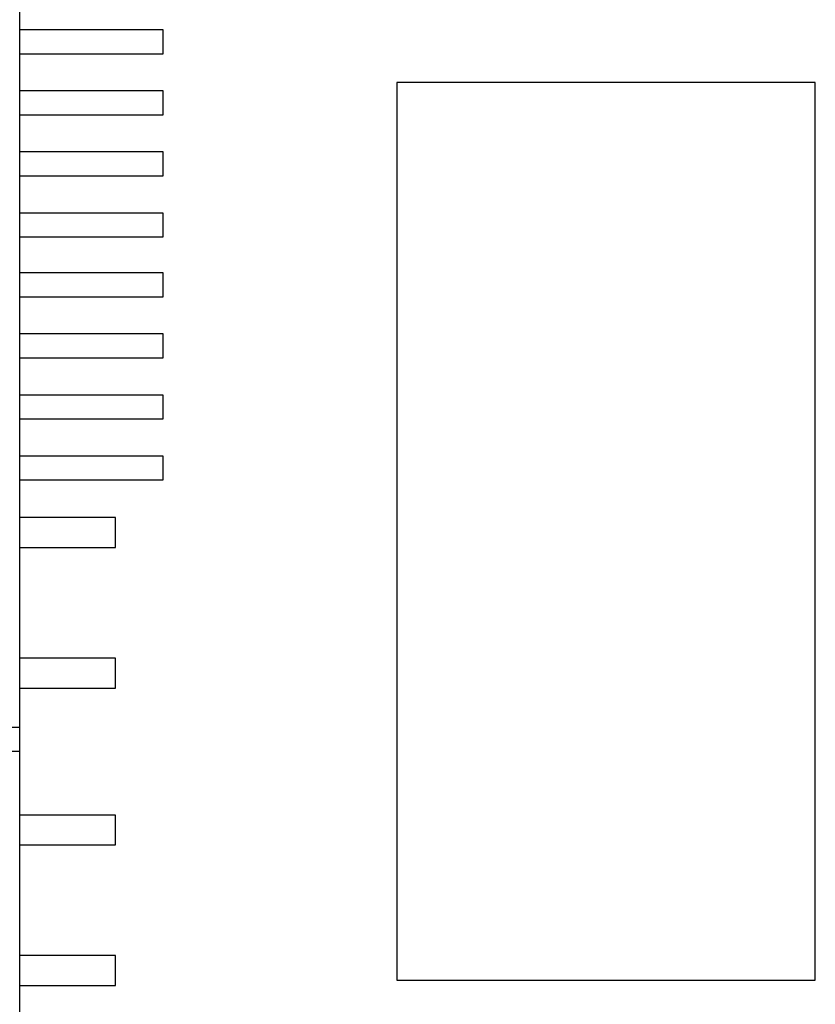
# Model space of a CAD drawing. Header units: millimetres. Extents: x 170 to 326, y 157 to 284.
# Tile 26 of 117: x 235 to 248, y 247 to 263. Entities that reach past the tile are written whole.
import ezdxf

# ---------------------------------------------------------------- set-up
doc = ezdxf.new("R2010")
doc.units = ezdxf.units.MM
doc.header["$LTSCALE"] = 30.734
doc.layers.get('0').update_dxf_attribs({"linetype": 'CONTINUOUS'})

msp = doc.modelspace()

# ---------------------------------------------------------------- linework, layer by layer
at = {"linetype": 'Continuous'}
for p, q in [((235.071, 251.147), (235.071, 267.747)), ((237.471, 263.208), (235.071, 263.208)), ((237.471, 262.808), (237.471, 263.208)), ((235.071, 262.808), (237.471, 262.808)), ((237.471, 262.188), (235.071, 262.188)), ((237.471, 261.788), (237.471, 262.188)), ((241.376, 262.327), (241.376, 247.327)), ((248.376, 262.327), (241.376, 262.327)), ((248.376, 247.327), (248.376, 262.327)), ((235.071, 261.788), (237.471, 261.788)), ((237.471, 261.168), (235.071, 261.168)), ((237.471, 260.768), (237.471, 261.168)), ((235.071, 260.768), (237.471, 260.768)), ((237.471, 260.148), (235.071, 260.148)), ((237.471, 259.748), (237.471, 260.148)), ((235.071, 259.748), (237.471, 259.748)), ((237.471, 259.146), (235.071, 259.146)), ((237.471, 258.746), (237.471, 259.146)), ((235.071, 258.746), (237.471, 258.746)), ((237.471, 258.126), (235.071, 258.126)), ((237.471, 257.726), (237.471, 258.126)), ((235.071, 257.726), (237.471, 257.726)), ((237.471, 257.106), (235.071, 257.106)), ((237.471, 256.706), (237.471, 257.106)), ((235.071, 256.706), (237.471, 256.706)), ((237.471, 256.086), (235.071, 256.086)), ((237.471, 255.686), (237.471, 256.086)), ((235.071, 255.686), (237.471, 255.686)), ((236.671, 255.057), (235.071, 255.057)), ((236.671, 254.557), (236.671, 255.057)), ((235.071, 254.557), (236.671, 254.557)), ((236.671, 252.707), (235.071, 252.707)), ((236.671, 252.207), (236.671, 252.707)), ((235.071, 252.207), (236.671, 252.207)), ((235.071, 251.547), (219.871, 251.547)), ((235.071, 251.147), (232.071, 251.147)), ((235.071, 234.546), (235.071, 251.146)), ((236.671, 250.086), (235.071, 250.086)), ((236.671, 249.586), (236.671, 250.086)), ((235.071, 249.586), (236.671, 249.586)), ((236.671, 247.736), (235.071, 247.736)), ((236.671, 247.236), (236.671, 247.736)), ((235.071, 247.236), (236.671, 247.236)), ((241.376, 247.327), (248.376, 247.327))]:
    msp.add_line(p, q, dxfattribs=at)

doc.saveas('drawing.dxf')
